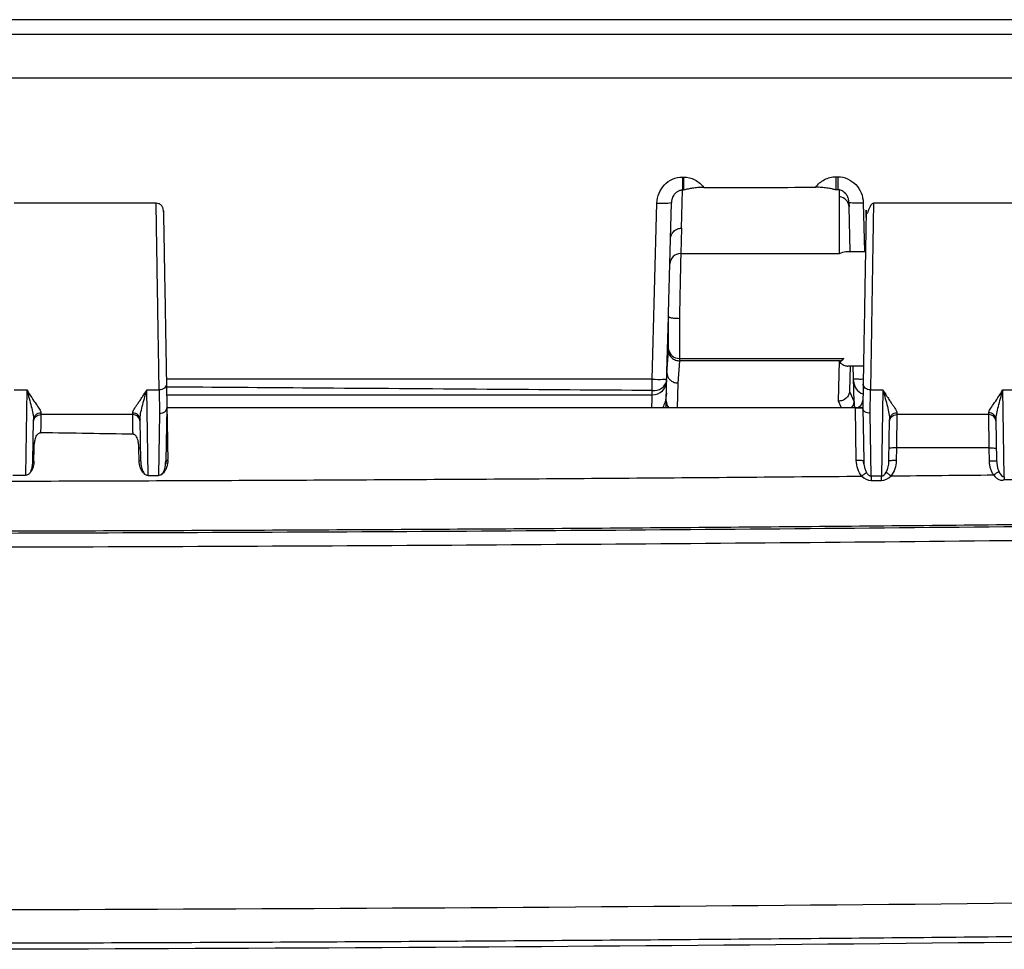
# Model space of a CAD drawing. Header units: inches. Extents: x 1.2 to 53.8, y 1.2 to 41.3.
# Tile 19 of 45: x 14.9 to 17.6, y 28.4 to 31. Entities that reach past the tile are written whole.
import ezdxf

# ---------------------------------------------------------------- set-up
doc = ezdxf.new("R2010")
doc.units = ezdxf.units.IN
doc.header["$LTSCALE"] = 5
doc.header["$MEASUREMENT"] = 0

msp = doc.modelspace()

# ---------------------------------------------------------------- linework, layer by layer
for p, q in [((18.548, 30.9778), (9.3113, 30.9778)), ((16.7184, 30.548), (16.7216, 30.548)), ((17.1373, 30.5486), (17.1429, 30.5486)), ((16.7158, 30.4082), (16.7186, 30.512)), ((16.7218, 30.512), (16.7186, 30.512)), ((17.1431, 30.5126), (17.1375, 30.5126)), ((17.1476, 30.5126), (17.1476, 30.5139)), ((17.1476, 30.3387), (17.1476, 30.5126)), ((15.2814, 30.4766), (14.8933, 30.4766)), ((16.6363, 29.9955), (16.6489, 30.4769)), ((16.6858, 30.378), (16.6884, 30.4779)), ((17.1732, 30.4788), (17.1735, 30.4666)), ((17.1735, 30.4665), (17.1735, 30.4666)), ((17.1767, 30.3441), (17.1735, 30.4665)), ((17.2123, 30.4778), (17.2158, 30.3441)), ((17.6284, 30.4766), (17.2403, 30.4766)), ((16.7158, 30.4082), (16.714, 30.3387)), ((16.684, 30.3106), (16.6858, 30.378)), ((16.714, 30.3387), (17.1476, 30.3387)), ((17.1644, 30.3441), (17.2183, 30.3441)), ((16.6763, 30.0154), (16.6803, 30.1664)), ((16.6763, 30.0122), (16.6803, 30.0725)), ((16.6803, 30.0725), (16.6805, 30.0777)), ((16.7103, 30.0461), (16.7062, 29.985)), ((16.7104, 30.0525), (16.7102, 30.0461)), ((16.7102, 30.0461), (16.7103, 30.0461)), ((16.7104, 30.0525), (17.1589, 30.0525)), ((17.1449, 29.9356), (17.1478, 30.0461)), ((17.2128, 30.0316), (17.1697, 30.0316)), ((17.1767, 30.0316), (17.1749, 29.9639)), ((17.1875, 29.9337), (17.1849, 30.0316)), ((16.6742, 29.936), (16.6763, 30.0154)), ((15.3096, 29.9823), (15.3108, 29.9178)), ((16.7062, 29.985), (16.7045, 29.9178)), ((17.212, 29.9823), (17.2109, 29.9178)), ((14.8933, 29.9666), (14.9284, 29.9666)), ((14.9284, 29.9666), (14.9244, 29.7333)), ((15.2557, 29.9666), (15.2896, 29.9666)), ((15.2597, 29.7327), (15.2557, 29.9666)), ((15.2896, 29.9666), (15.2908, 29.9025)), ((17.1748, 29.962), (17.1874, 29.9337)), ((17.2309, 29.9025), (17.232, 29.9666)), ((17.232, 29.9666), (17.266, 29.9666)), ((17.266, 29.9666), (17.2619, 29.7309)), ((17.5933, 29.9666), (17.6284, 29.9666)), ((17.5974, 29.7288), (17.5933, 29.9666)), ((17.1529, 29.9178), (17.1449, 29.9356)), ((17.1874, 29.9337), (17.1875, 29.9337)), ((17.2074, 29.9261), (17.2059, 29.9247)), ((14.9667, 29.9041), (14.9666, 29.8991)), ((15.2174, 29.8991), (15.2174, 29.9041)), ((15.2908, 29.9025), (15.2878, 29.7327)), ((15.3108, 29.9176), (15.3082, 29.7724)), ((17.1908, 29.9175), (17.2109, 29.9178)), ((17.1933, 29.7738), (17.1908, 29.9175)), ((17.2109, 29.9176), (17.2134, 29.7724)), ((17.2339, 29.7311), (17.2309, 29.9025)), ((14.9447, 29.7706), (14.9467, 29.8848)), ((15.2393, 29.7719), (15.2374, 29.8848)), ((17.2823, 29.7719), (17.2843, 29.8848)), ((17.5769, 29.7706), (17.5749, 29.8848)), ((14.9477, 29.7715), (14.9483, 29.8073)), ((15.235, 29.7729), (15.2344, 29.8074)), ((17.3028, 29.8078), (17.3022, 29.7733)), ((17.5568, 29.772), (17.5562, 29.8078)), ((15.3072, 29.7641), (15.3082, 29.7724)), ((15.3132, 29.7735), (15.3132, 29.7764)), ((17.2337, 29.7191), (17.2344, 29.7191)), ((17.2619, 29.7309), (17.2339, 29.7311)), ((17.2344, 29.7191), (17.2617, 29.719))]:
    msp.add_line(p, q)
at = {"flags": 128}
for points in [[(17.1478, 30.0461), (16.9028, 30.0461), (16.7103, 30.0461)], [(14.8904, 29.7333), (14.9094, 29.7333), (14.9244, 29.7333)], [(15.2597, 29.7327), (15.2755, 29.7327), (15.2878, 29.7327)], [(17.5973, 29.7216), (17.6148, 29.7215), (17.6322, 29.7214)]]:
    msp.add_lwpolyline(points, dxfattribs=at)
for centre, radius, start, end in [((19.9019, 30.5467), 3.1835, 179.9761, 180.6234), ((19.9014, 30.5467), 3.1799, 179.9761, 180.6242), ((19.9051, 30.5473), 2.7678, 179.9725, 180.7171), ((19.9059, 30.5473), 2.763, 179.9724, 180.7183), ((16.6637, 30.6667), 0.1903, 265.5275, 277.4565), ((17.1977, 30.6659), 0.1887, 262.5378, 274.4473), ((16.7135, 30.3093), 0.0295, 88.939, 177.5224), ((16.709, 30.0812), 0.0287, 186.9305, 272.9651), ((16.6412, 29.9997), 0.0352, 261.81, 348.5392), ((16.6363, 29.9922), 0.0394, 270, 358.5), ((17.2253, 29.9922), 0.0394, 181.5, 249.4781), ((16.7013, 29.9355), 0.0271, 178.8212, 221.2919), ((17.1585, 29.9367), 0.0291, 318.842, 354.2622), ((17.1912, 29.9378), 0.02, 270, 359), ((17.1968, 29.8587), 0.0591, 76.2202, 95.8444)]:
    msp.add_arc(centre, radius, start, end)
for points in [[(8.2632, 30.9378), (12.0408, 30.9378), (15.8184, 30.9378), (19.596, 30.9378)], [(16.7765, 30.5195), (16.8785, 30.5196), (16.9804, 30.5198), (17.0824, 30.5199)], [(17.1476, 30.5139), (17.1461, 30.5135), (17.1446, 30.5131), (17.1431, 30.5126)], [(17.1476, 30.3387), (17.1534, 30.3423), (17.1593, 30.3441), (17.1644, 30.3441)], [(16.6803, 30.1668), (16.6803, 30.1669), (16.6803, 30.1667), (16.6803, 30.1664)], [(17.1478, 30.0461), (17.1515, 30.0461), (17.1553, 30.0483), (17.1589, 30.0525)], [(16.6763, 30.0154), (16.6763, 30.0139), (16.6762, 30.0128), (16.6763, 30.0122)], [(16.6363, 29.9528), (16.6363, 29.9528), (16.6362, 29.9572), (16.6362, 29.9648)], [(17.1749, 29.9639), (17.1749, 29.9632), (17.1749, 29.9626), (17.1748, 29.962)], [(16.6738, 29.9197), (16.674, 29.9268), (16.6741, 29.9325), (16.6742, 29.936)], [(15.2174, 29.8991), (15.1338, 29.8991), (15.0502, 29.8991), (14.9666, 29.8991)], [(15.3108, 29.9176), (15.3108, 29.9178), (15.3108, 29.9178), (15.3108, 29.9178)], [(17.2109, 29.9178), (16.5775, 29.9178), (15.9441, 29.9178), (15.3108, 29.9178)], [(17.2109, 29.9178), (17.2109, 29.9178), (17.2109, 29.9178), (17.2109, 29.9176)], [(17.555, 29.8991), (17.4714, 29.8991), (17.3878, 29.8991), (17.3042, 29.8991)], [(14.9483, 29.8073), (14.9464, 29.807), (14.9453, 29.8067), (14.9453, 29.8064)], [(15.2387, 29.8064), (15.2387, 29.8068), (15.2372, 29.8072), (15.2344, 29.8074)], [(17.5562, 29.8078), (17.4717, 29.8078), (17.3873, 29.8078), (17.3028, 29.8078)], [(14.9477, 29.7715), (14.9457, 29.7712), (14.9447, 29.7709), (14.9447, 29.7706)], [(15.2393, 29.7719), (15.2393, 29.7723), (15.2378, 29.7726), (15.235, 29.7729)], [(15.3132, 29.7735), (15.31, 29.7732), (15.3082, 29.7728), (15.3082, 29.7724)], [(17.3022, 29.7733), (17.3019, 29.758), (17.2973, 29.7427), (17.2881, 29.7315)], [(14.9377, 29.7405), (14.9382, 29.7413), (14.9386, 29.7422), (14.939, 29.7431)], [(14.9377, 29.7405), (14.9383, 29.7413), (14.9389, 29.742), (14.9394, 29.7429)], [(14.939, 29.7431), (14.9391, 29.743), (14.9393, 29.7429), (14.9394, 29.7429)], [(15.2455, 29.7407), (15.2459, 29.741), (15.2462, 29.7412), (15.2465, 29.7415)], [(15.2465, 29.7415), (15.2478, 29.7393), (15.2491, 29.7374), (15.2504, 29.736)], [(15.2597, 29.7327), (15.2564, 29.7328), (15.2531, 29.734), (15.2504, 29.736)], [(15.296, 29.7352), (15.2975, 29.7366), (15.299, 29.7386), (15.3005, 29.741)], [(15.3005, 29.741), (15.3009, 29.7408), (15.3013, 29.7405), (15.3018, 29.7401)], [(17.2619, 29.7309), (17.2666, 29.7309), (17.2713, 29.7349), (17.2751, 29.7415)], [(17.5826, 29.7431), (17.5866, 29.7345), (17.5919, 29.7289), (17.5974, 29.7288)], [(15.296, 29.7352), (15.2936, 29.7336), (15.2907, 29.7327), (15.2878, 29.7327)], [(17.2084, 29.7308), (17.2156, 29.7235), (17.2246, 29.7191), (17.2337, 29.7191)], [(17.2339, 29.7311), (17.234, 29.7281), (17.2342, 29.7237), (17.2344, 29.7191)], [(17.2617, 29.719), (17.2713, 29.7189), (17.2807, 29.7236), (17.2881, 29.7315)], [(17.2617, 29.719), (17.2618, 29.7236), (17.2618, 29.7279), (17.2619, 29.7309)], [(17.5974, 29.7288), (17.5974, 29.7268), (17.5973, 29.7241), (17.5973, 29.7216)]]:
    msp.add_open_spline(points, degree=3)
for points, knots in [([(8.262, 30.8194), (10.1512, 30.8194), (12.0404, 30.8194), (14.8742, 30.8194), (16.2911, 30.8194), (17.9442, 30.8194), (18.7707, 30.8194), (19.184, 30.8194), (19.3906, 30.8194), (19.4939, 30.8194), (19.5382, 30.8194), (19.5677, 30.8194), (19.5825, 30.8194), (19.5972, 30.8194)], [0, 0, 0, 0, 0.5, 0.5, 0.75, 0.875, 0.9375, 0.96875, 0.984375, 0.992188, 0.996094, 0.996094, 1, 1, 1, 1]), ([(16.6489, 30.4769), (16.6491, 30.4861), (16.6511, 30.4952), (16.6582, 30.5121), (16.6632, 30.5198), (16.6758, 30.5331), (16.6833, 30.5386), (16.7001, 30.546), (16.7092, 30.548), (16.7184, 30.548)], [0, 0, 0, 0, 0.25, 0.25, 0.5, 0.5, 0.75, 0.75, 1, 1, 1, 1]), ([(16.7216, 30.548), (16.7324, 30.548), (16.7431, 30.5453), (16.7572, 30.5378), (16.7617, 30.5347), (16.7697, 30.5277), (16.7733, 30.5238), (16.7765, 30.5195)], [0, 0, 0, 0, 0.5, 0.5, 0.75, 0.75, 1, 1, 1, 1]), ([(17.0824, 30.5199), (17.0887, 30.5285), (17.0969, 30.5358), (17.1111, 30.5433), (17.1161, 30.5453), (17.1265, 30.5479), (17.1319, 30.5486), (17.1373, 30.5486)], [0, 0, 0, 0, 0.5, 0.5, 0.75, 0.75, 1, 1, 1, 1]), ([(17.1429, 30.5486), (17.1521, 30.5486), (17.1613, 30.5466), (17.1779, 30.5392), (17.1855, 30.5338), (17.2043, 30.514), (17.2118, 30.4961), (17.2123, 30.4778)], [0, 0, 0, 0, 0.25, 0.25, 0.5, 0.5, 1, 1, 1, 1]), ([(16.7765, 30.5195), (16.7752, 30.5195), (16.7725, 30.5195), (16.7686, 30.5194), (16.7647, 30.5192), (16.7595, 30.5189), (16.7532, 30.5183), (16.7439, 30.5171), (16.7329, 30.5151), (16.7256, 30.5131), (16.7218, 30.512)], [0, 0, 0, 0, 0.061875, 0.123906, 0.186367, 0.249523, 0.37346, 0.499717, 0.73404, 1, 1, 1, 1]), ([(17.1375, 30.5126), (17.1362, 30.513), (17.1338, 30.5137), (17.13, 30.5146), (17.1234, 30.5162), (17.1154, 30.5176), (17.1058, 30.5188), (17.0982, 30.5195), (17.0903, 30.5199), (17.085, 30.5199), (17.0824, 30.5199)], [0, 0, 0, 0, 0.087875, 0.171289, 0.250422, 0.500462, 0.62637, 0.750635, 0.876019, 1, 1, 1, 1]), ([(16.7186, 30.512), (16.7175, 30.512), (16.7154, 30.5119), (16.7122, 30.5113), (16.7091, 30.5103), (16.706, 30.5088), (16.703, 30.507), (16.7001, 30.5047), (16.6972, 30.5018), (16.6943, 30.4979), (16.6914, 30.4926), (16.6891, 30.4858), (16.6886, 30.4807), (16.6884, 30.4779)], [0, 0, 0, 0, 0.059501, 0.120792, 0.184244, 0.250191, 0.318931, 0.390727, 0.465809, 0.564155, 0.685866, 0.831118, 1, 1, 1, 1]), ([(17.1732, 30.4788), (17.1731, 30.48), (17.173, 30.4824), (17.1724, 30.4859), (17.1716, 30.4891), (17.1706, 30.492), (17.1695, 30.4947), (17.1682, 30.497), (17.1669, 30.4991), (17.1649, 30.502), (17.1618, 30.5053), (17.1574, 30.5086), (17.1526, 30.5111), (17.1492, 30.5119), (17.1476, 30.5122)], [0, 0, 0, 0, 0.0835538, 0.1623513, 0.236401, 0.3057134, 0.3703014, 0.430181, 0.4853722, 0.5359009, 0.6621498, 0.7808595, 0.8930673, 1, 1, 1, 1]), ([(17.1735, 30.4666), (17.1733, 30.4734), (17.1706, 30.4801), (17.1612, 30.4902), (17.1546, 30.4936), (17.1476, 30.4945)], [0, 0, 0, 0, 0.5, 0.5, 1, 1, 1, 1]), ([(15.3014, 30.4565), (15.301, 30.4592), (15.3003, 30.4645), (15.2957, 30.4711), (15.2891, 30.4757), (15.2839, 30.4763), (15.2814, 30.4766)], [0, 0, 0, 0, 0.248455, 0.49814, 0.748796, 1, 1, 1, 1]), ([(15.2896, 29.9666), (15.2894, 29.9824), (15.2888, 30.0158), (15.2881, 30.0642), (15.2874, 30.1031), (15.2867, 30.1495), (15.2855, 30.2202), (15.2842, 30.3008), (15.2832, 30.3636), (15.2824, 30.4136), (15.2818, 30.4508), (15.2814, 30.4735), (15.2814, 30.4746), (15.2814, 30.4751)], [0, 0, 0, 0, 0.096308, 0.20446, 0.229759, 0.272341, 0.408798, 0.525195, 0.624146, 0.7166, 0.817704, 0.91922, 1, 1, 1, 1]), ([(17.2403, 30.4766), (17.2377, 30.4753), (17.2332, 30.4731), (17.2284, 30.4617), (17.225, 30.4534), (17.2242, 30.4514), (17.2236, 30.4501), (17.2233, 30.4497), (17.2231, 30.4493), (17.2229, 30.449), (17.2227, 30.4487), (17.2224, 30.4485), (17.2221, 30.4483), (17.2221, 30.4484), (17.222, 30.4485)], [0, 0, 0, 0, 0.504634, 0.86466, 0.916528, 0.949838, 0.955366, 0.959936, 0.963811, 0.967445, 0.97141, 0.976187, 0.989262, 1, 1, 1, 1]), ([(17.2403, 30.4756), (17.2403, 30.4752), (17.2403, 30.4743), (17.2399, 30.455), (17.2395, 30.4294), (17.2391, 30.4062), (17.2389, 30.3922), (17.2384, 30.3674), (17.2376, 30.3205), (17.2366, 30.2528), (17.2355, 30.1847), (17.2345, 30.1208), (17.2335, 30.0575), (17.2326, 30.0033), (17.2322, 29.9777), (17.232, 29.9666)], [0, 0, 0, 0, 0.078747, 0.171702, 0.264258, 0.296903, 0.328872, 0.350268, 0.440576, 0.569969, 0.649605, 0.72816, 0.840684, 0.93132, 1, 1, 1, 1]), ([(15.3014, 30.4528), (15.3014, 30.4543), (15.3013, 30.4589), (15.3017, 30.4343), (15.3026, 30.3834), (15.3039, 30.3096), (15.3054, 30.2226), (15.307, 30.1322), (15.3085, 30.0464), (15.3093, 30.0037), (15.3096, 29.9823)], [0, 0, 0, 0, 0.066868, 0.2, 0.333215, 0.466554, 0.599998, 0.73352, 0.866731, 1, 1, 1, 1]), ([(17.2199, 30.4374), (17.22, 30.4422), (17.2203, 30.4593), (17.2203, 30.4591), (17.2199, 30.4356), (17.219, 30.3831), (17.2177, 30.3096), (17.2162, 30.2226), (17.2146, 30.1323), (17.2131, 30.0465), (17.2124, 30.0037), (17.212, 29.9823)], [0, 0, 0, 0, 0.045841, 0.16511, 0.284379, 0.403648, 0.522919, 0.642188, 0.761459, 0.88073, 1, 1, 1, 1]), ([(16.6858, 30.378), (16.6859, 30.3791), (16.686, 30.3813), (16.6866, 30.3844), (16.6874, 30.3873), (16.6884, 30.39), (16.6896, 30.3924), (16.6909, 30.3945), (16.6922, 30.3963), (16.6935, 30.398), (16.6958, 30.4004), (16.6994, 30.4034), (16.7046, 30.4062), (16.7102, 30.4079), (16.714, 30.4081), (16.7158, 30.4082)], [0, 0, 0, 0, 0.071583, 0.139316, 0.203199, 0.263234, 0.319423, 0.371768, 0.420273, 0.464941, 0.505778, 0.634505, 0.759612, 0.881352, 1, 1, 1, 1]), ([(16.714, 30.3387), (16.714, 30.3381), (16.714, 30.3368), (16.7139, 30.3342), (16.7138, 30.3312), (16.7137, 30.3276), (16.7136, 30.3234), (16.7135, 30.3184), (16.7134, 30.3127), (16.7132, 30.3062), (16.7131, 30.2988), (16.7129, 30.2906), (16.7127, 30.2814), (16.7125, 30.2713), (16.7123, 30.2604), (16.712, 30.2485), (16.7118, 30.2357), (16.7115, 30.2222), (16.7112, 30.2079), (16.7109, 30.193), (16.7106, 30.1775), (16.7104, 30.1672), (16.7103, 30.1619)], [0, 0, 0, 0, 0.031141, 0.064267, 0.099378, 0.136475, 0.175558, 0.216626, 0.259679, 0.304717, 0.351741, 0.40075, 0.451744, 0.504723, 0.559687, 0.616635, 0.675568, 0.736486, 0.799388, 0.864275, 0.931145, 1, 1, 1, 1]), ([(16.6803, 30.1664), (16.6807, 30.1819), (16.6811, 30.1978), (16.6817, 30.2208), (16.6819, 30.2283), (16.6823, 30.2428), (16.6824, 30.2498), (16.6828, 30.263), (16.6829, 30.2691), (16.6832, 30.2806), (16.6834, 30.2858), (16.6837, 30.2996), (16.6839, 30.3065), (16.684, 30.3106)], [0, 0, 0, 0, 0.25, 0.25, 0.375, 0.375, 0.5, 0.5, 0.625, 0.625, 0.75, 0.75, 1, 1, 1, 1]), ([(16.6803, 30.1668), (16.6803, 30.1667), (16.6804, 30.1665), (16.6807, 30.1661), (16.6814, 30.1656), (16.6826, 30.1651), (16.6845, 30.1644), (16.6875, 30.1637), (16.6917, 30.163), (16.6971, 30.1624), (16.7034, 30.162), (16.708, 30.162), (16.7103, 30.1619)], [0, 0, 0, 0, 0.036498, 0.086572, 0.151091, 0.230902, 0.326588, 0.438114, 0.564402, 0.702979, 0.849877, 1, 1, 1, 1]), ([(16.6805, 30.0777), (16.6806, 30.0823), (16.6807, 30.0879), (16.6809, 30.1006), (16.6809, 30.1076), (16.6809, 30.1229), (16.6808, 30.1312), (16.6806, 30.1484), (16.6805, 30.1576), (16.6803, 30.1668)], [0, 0, 0, 0, 0.25, 0.25, 0.5, 0.5, 0.75, 0.75, 1, 1, 1, 1]), ([(16.7103, 30.1619), (16.7103, 30.1593), (16.7104, 30.1539), (16.7105, 30.146), (16.7106, 30.1383), (16.7107, 30.1306), (16.7108, 30.1232), (16.7108, 30.1159), (16.7108, 30.1088), (16.7109, 30.1019), (16.7109, 30.0952), (16.7109, 30.0888), (16.7109, 30.0827), (16.7108, 30.0769), (16.7108, 30.0713), (16.7107, 30.0661), (16.7106, 30.0612), (16.7105, 30.0566), (16.7105, 30.0539), (16.7104, 30.0525)], [0, 0, 0, 0, 0.059109, 0.118181, 0.177217, 0.236216, 0.29518, 0.354108, 0.413, 0.471856, 0.530678, 0.589464, 0.648215, 0.706932, 0.765614, 0.824261, 0.882875, 0.941454, 1, 1, 1, 1]), ([(16.6803, 30.0725), (16.6804, 30.0694), (16.6812, 30.066), (16.6842, 30.0595), (16.6865, 30.0564), (16.6923, 30.0513), (16.6958, 30.0493), (16.703, 30.0467), (16.7068, 30.0461), (16.7102, 30.0461)], [0, 0, 0, 0, 0.25, 0.25, 0.5, 0.5, 0.75, 0.75, 1, 1, 1, 1]), ([(17.1589, 30.0525), (17.1581, 30.0517), (17.1561, 30.0493), (17.1533, 30.0465), (17.1507, 30.0441), (17.1494, 30.0428), (17.1485, 30.0419), (17.1489, 30.0411), (17.1497, 30.0402), (17.1517, 30.0387), (17.154, 30.0371), (17.1577, 30.0349), (17.1617, 30.0331), (17.1662, 30.0318), (17.1686, 30.0316), (17.1697, 30.0316)], [0, 0, 0, 0, 0.064548, 0.175979, 0.24026, 0.283611, 0.30617, 0.32655, 0.358277, 0.401883, 0.505979, 0.561376, 0.732648, 0.878818, 1, 1, 1, 1]), ([(16.6763, 30.0122), (16.6764, 30.0112), (16.6765, 30.0089), (16.6773, 30.0055), (16.6787, 30.002), (16.6806, 29.9985), (16.6832, 29.9951), (16.6866, 29.9919), (16.6906, 29.9891), (16.6953, 29.9869), (16.7006, 29.9854), (16.7043, 29.9852), (16.7062, 29.985)], [0, 0, 0, 0, 0.075171, 0.155865, 0.242078, 0.33381, 0.431059, 0.533824, 0.642102, 0.755893, 0.875193, 1, 1, 1, 1]), ([(15.3096, 29.9823), (15.3097, 29.9783), (15.3076, 29.9742), (15.3002, 29.9684), (15.2949, 29.9667), (15.2896, 29.9666)], [0, 0, 0, 0, 0.5, 0.5, 1, 1, 1, 1]), ([(16.6363, 29.9955), (16.3453, 29.9955), (15.903, 29.9955), (15.4607, 29.9955), (15.3094, 29.9955)], [0, 0, 0, 0, 0.657923, 1, 1, 1, 1]), ([(16.6362, 29.9648), (16.6362, 29.9688), (16.6362, 29.9735), (16.6362, 29.984), (16.6362, 29.9897), (16.6363, 29.9955)], [0, 0, 0, 0, 0.5, 0.5, 1, 1, 1, 1]), ([(16.6363, 29.9955), (16.6466, 29.9952), (16.6569, 29.9951), (16.6715, 29.9955), (16.6758, 29.996), (16.6758, 29.9965)], [0, 0, 0, 0, 0.5, 0.5, 1, 1, 1, 1]), ([(17.2122, 29.9953), (17.2115, 29.9953), (17.2057, 29.9952), (17.1967, 29.9953), (17.1876, 29.9957), (17.1864, 29.9962), (17.1858, 29.9965)], [0, 0, 0, 0, 0.047428, 0.364952, 0.682476, 1, 1, 1, 1]), ([(17.232, 29.9666), (17.2267, 29.9667), (17.2215, 29.9684), (17.214, 29.9742), (17.2119, 29.9783), (17.212, 29.9823)], [0, 0, 0, 0, 0.5, 0.5, 1, 1, 1, 1]), ([(14.9284, 29.9666), (14.9373, 29.9513), (14.9462, 29.9382), (14.9571, 29.9224), (14.9603, 29.9177), (14.9651, 29.9098), (14.9667, 29.9065), (14.9667, 29.9041)], [0, 0, 0, 0, 0.5, 0.5, 0.75, 0.75, 1, 1, 1, 1]), ([(14.9284, 29.9666), (14.9327, 29.9503), (14.937, 29.9351), (14.9422, 29.9145), (14.9438, 29.908), (14.946, 29.8957), (14.9468, 29.89), (14.9467, 29.8848)], [0, 0, 0, 0, 0.5, 0.5, 0.75, 0.75, 1, 1, 1, 1]), ([(15.2174, 29.9041), (15.2174, 29.9046), (15.2174, 29.9055), (15.2179, 29.9071), (15.2187, 29.909), (15.2198, 29.9112), (15.2218, 29.9147), (15.2252, 29.9199), (15.2302, 29.9272), (15.2361, 29.9357), (15.242, 29.9445), (15.2486, 29.9548), (15.2531, 29.9623), (15.2557, 29.9666)], [0, 0, 0, 0, 0.046214, 0.094469, 0.144847, 0.197423, 0.252259, 0.370822, 0.502181, 0.618586, 0.751247, 0.854396, 1, 1, 1, 1]), ([(15.2374, 29.8848), (15.2373, 29.89), (15.238, 29.8957), (15.2402, 29.908), (15.2418, 29.9145), (15.247, 29.9351), (15.2514, 29.9503), (15.2557, 29.9666)], [0, 0, 0, 0, 0.25, 0.25, 0.5, 0.5, 1, 1, 1, 1]), ([(16.6362, 29.9648), (16.4861, 29.9658), (16.1758, 29.9679), (15.7336, 29.9711), (15.4417, 29.9733), (15.3098, 29.9743)], [0, 0, 0, 0, 0.339634, 0.701745, 1, 1, 1, 1]), ([(15.3102, 29.9528), (15.4962, 29.9528), (15.9382, 29.9528), (16.3803, 29.9528), (16.6363, 29.9528)], [0, 0, 0, 0, 0.420762, 1, 1, 1, 1]), ([(16.6349, 29.9178), (16.635, 29.9209), (16.6355, 29.934), (16.6361, 29.9483), (16.6362, 29.9513), (16.6363, 29.9528)], [0, 0, 0, 0, 0.130306, 0.564925, 1, 1, 1, 1]), ([(16.6748, 29.9573), (16.674, 29.9491), (16.6727, 29.9354), (16.6671, 29.9229), (16.6648, 29.9178)], [0, 0, 0, 0, 0.597719, 1, 1, 1, 1]), ([(17.1748, 29.962), (17.1745, 29.9589), (17.1737, 29.9555), (17.1704, 29.9491), (17.1681, 29.9461), (17.1624, 29.941), (17.159, 29.939), (17.1519, 29.9364), (17.1483, 29.9357), (17.1449, 29.9356)], [0, 0, 0, 0, 0.25, 0.25, 0.5, 0.5, 0.75, 0.75, 1, 1, 1, 1]), ([(17.266, 29.9666), (17.2674, 29.9643), (17.27, 29.9598), (17.2735, 29.954), (17.2765, 29.9493), (17.2806, 29.9431), (17.2855, 29.9357), (17.2914, 29.9272), (17.2964, 29.9199), (17.3002, 29.914), (17.3026, 29.9097), (17.304, 29.9065), (17.3042, 29.9049), (17.3043, 29.9041)], [0, 0, 0, 0, 0.0781096, 0.1456101, 0.2025018, 0.2487853, 0.3814247, 0.4978536, 0.6291915, 0.7477789, 0.837893, 0.921854, 1, 1, 1, 1]), ([(17.266, 29.9666), (17.2703, 29.9503), (17.2746, 29.9351), (17.2798, 29.9145), (17.2814, 29.908), (17.2836, 29.8957), (17.2844, 29.89), (17.2843, 29.8848)], [0, 0, 0, 0, 0.5, 0.5, 0.75, 0.75, 1, 1, 1, 1]), ([(17.555, 29.9041), (17.5549, 29.9065), (17.5565, 29.9098), (17.5613, 29.9177), (17.5645, 29.9224), (17.5754, 29.9382), (17.5844, 29.9513), (17.5933, 29.9666)], [0, 0, 0, 0, 0.25, 0.25, 0.5, 0.5, 1, 1, 1, 1]), ([(17.5749, 29.8848), (17.5749, 29.89), (17.5756, 29.8957), (17.5778, 29.908), (17.5794, 29.9145), (17.5846, 29.9351), (17.589, 29.9503), (17.5933, 29.9666)], [0, 0, 0, 0, 0.25, 0.25, 0.5, 0.5, 1, 1, 1, 1]), ([(17.1875, 29.9337), (17.1875, 29.9332), (17.1875, 29.9323), (17.1875, 29.9308), (17.1876, 29.929), (17.1876, 29.9269), (17.1877, 29.9253), (17.1877, 29.9244)], [0, 0, 0, 0, 0.12673, 0.274472, 0.444749, 0.688283, 1, 1, 1, 1]), ([(17.1877, 29.9244), (17.1877, 29.9238), (17.1878, 29.9226), (17.1881, 29.9211), (17.1885, 29.9197), (17.1893, 29.9187), (17.19, 29.9189), (17.1903, 29.919)], [0, 0, 0, 0, 0.168526, 0.335209, 0.5035, 0.76478, 1, 1, 1, 1]), ([(14.9466, 29.8794), (14.9467, 29.8846), (14.9489, 29.8897), (14.9563, 29.897), (14.9614, 29.8991), (14.9666, 29.8991)], [0, 0, 0, 0, 0.5, 0.5, 1, 1, 1, 1]), ([(14.9467, 29.8848), (14.9468, 29.8899), (14.949, 29.8949), (14.9563, 29.902), (14.9615, 29.9041), (14.9667, 29.9041)], [0, 0, 0, 0, 0.5, 0.5, 1, 1, 1, 1]), ([(14.9666, 29.8991), (14.9666, 29.899), (14.9666, 29.8989), (14.9666, 29.8982), (14.9666, 29.897), (14.9665, 29.8953), (14.9665, 29.893), (14.9665, 29.8901), (14.9664, 29.8865), (14.9664, 29.8822), (14.9663, 29.8772), (14.9663, 29.8713), (14.9662, 29.8647), (14.9661, 29.8574), (14.966, 29.852), (14.966, 29.8492)], [0, 0, 0, 0, 0.060234, 0.123249, 0.189047, 0.257627, 0.328987, 0.403129, 0.480052, 0.559759, 0.642245, 0.727512, 0.815559, 0.90639, 1, 1, 1, 1]), ([(15.2174, 29.9041), (15.2225, 29.9041), (15.2277, 29.902), (15.2351, 29.8949), (15.2373, 29.8899), (15.2374, 29.8848)], [0, 0, 0, 0, 0.5, 0.5, 1, 1, 1, 1]), ([(15.2374, 29.8795), (15.2374, 29.8846), (15.2352, 29.8897), (15.2278, 29.897), (15.2226, 29.8991), (15.2174, 29.8991)], [0, 0, 0, 0, 0.5, 0.5, 1, 1, 1, 1]), ([(15.2183, 29.8452), (15.2183, 29.8471), (15.2182, 29.8509), (15.2181, 29.8564), (15.2181, 29.8615), (15.218, 29.8663), (15.2179, 29.8708), (15.2179, 29.875), (15.2178, 29.8789), (15.2178, 29.8824), (15.2177, 29.8856), (15.2177, 29.8884), (15.2176, 29.8909), (15.2176, 29.8931), (15.2175, 29.8949), (15.2175, 29.8964), (15.2175, 29.8976), (15.2175, 29.8984), (15.2175, 29.8989), (15.2174, 29.899), (15.2174, 29.8991)], [0, 0, 0, 0, 0.060604, 0.120616, 0.180034, 0.238857, 0.297085, 0.354719, 0.411759, 0.468206, 0.524059, 0.579317, 0.633981, 0.688051, 0.741527, 0.794409, 0.846698, 0.898393, 0.949493, 1, 1, 1, 1]), ([(15.2908, 29.9025), (15.2931, 29.9025), (15.2956, 29.9028), (15.3005, 29.9043), (15.3029, 29.9054), (15.3068, 29.9084), (15.3083, 29.9102), (15.3103, 29.9139), (15.3107, 29.9158), (15.3108, 29.9176)], [0, 0, 0, 0, 0.25, 0.25, 0.5, 0.5, 0.75, 0.75, 1, 1, 1, 1]), ([(15.3108, 29.9178), (15.3108, 29.9178), (15.3108, 29.9149), (15.311, 29.9027), (15.3112, 29.8935), (15.3116, 29.8691), (15.3119, 29.854), (15.3125, 29.8187), (15.3128, 29.7985), (15.3132, 29.7764)], [0, 0, 0, 0, 0.25, 0.25, 0.5, 0.5, 0.75, 0.75, 1, 1, 1, 1]), ([(17.2309, 29.9025), (17.2285, 29.9025), (17.226, 29.9028), (17.2211, 29.9043), (17.2188, 29.9054), (17.2149, 29.9084), (17.2133, 29.9102), (17.2114, 29.9139), (17.2109, 29.9158), (17.2109, 29.9176)], [0, 0, 0, 0, 0.25, 0.25, 0.5, 0.5, 0.75, 0.75, 1, 1, 1, 1]), ([(17.2842, 29.8795), (17.2843, 29.8846), (17.2865, 29.8897), (17.2939, 29.897), (17.299, 29.8991), (17.3042, 29.8991)], [0, 0, 0, 0, 0.5, 0.5, 1, 1, 1, 1]), ([(17.2843, 29.8848), (17.2844, 29.8899), (17.2866, 29.8949), (17.2939, 29.902), (17.2991, 29.9041), (17.3043, 29.9041)], [0, 0, 0, 0, 0.5, 0.5, 1, 1, 1, 1]), ([(17.3042, 29.8991), (17.3042, 29.899), (17.3042, 29.8989), (17.3042, 29.8982), (17.3041, 29.8972), (17.3041, 29.8959), (17.3041, 29.8941), (17.304, 29.892), (17.304, 29.8896), (17.304, 29.8868), (17.3039, 29.8837), (17.3039, 29.8802), (17.3038, 29.8765), (17.3037, 29.8717), (17.3036, 29.8657), (17.3035, 29.8582), (17.3034, 29.8497), (17.3033, 29.8404), (17.3031, 29.8302), (17.303, 29.8193), (17.3029, 29.8117), (17.3028, 29.8078)], [0, 0, 0, 0, 0.041275, 0.082623, 0.124044, 0.165538, 0.207103, 0.248742, 0.290453, 0.332236, 0.374093, 0.416023, 0.458024, 0.500099, 0.563416, 0.629434, 0.69815, 0.769565, 0.843678, 0.920491, 1, 1, 1, 1]), ([(17.3043, 29.9041), (17.3043, 29.9035), (17.3042, 29.9023), (17.3042, 29.901), (17.3042, 29.9), (17.3042, 29.8993), (17.3042, 29.8992), (17.3042, 29.8991)], [0, 0, 0, 0, 0.200465, 0.400697, 0.600697, 0.800465, 1, 1, 1, 1]), ([(17.555, 29.8991), (17.555, 29.8992), (17.555, 29.8993), (17.555, 29.9), (17.555, 29.901), (17.555, 29.9023), (17.555, 29.9035), (17.555, 29.9041)], [0, 0, 0, 0, 0.199534, 0.399301, 0.599301, 0.799534, 1, 1, 1, 1]), ([(17.5749, 29.8848), (17.5749, 29.8899), (17.5727, 29.8949), (17.5653, 29.902), (17.5601, 29.9041), (17.555, 29.9041)], [0, 0, 0, 0, 0.5, 0.5, 1, 1, 1, 1]), ([(17.575, 29.8794), (17.575, 29.8846), (17.5728, 29.8897), (17.5654, 29.897), (17.5602, 29.8991), (17.555, 29.8991)], [0, 0, 0, 0, 0.5, 0.5, 1, 1, 1, 1]), ([(17.5562, 29.8078), (17.5562, 29.8099), (17.5561, 29.8141), (17.556, 29.8201), (17.556, 29.8258), (17.5559, 29.8311), (17.5558, 29.836), (17.5558, 29.8406), (17.5557, 29.8448), (17.5557, 29.8486), (17.5556, 29.8521), (17.5556, 29.8553), (17.5555, 29.8582), (17.5555, 29.8607), (17.5555, 29.863), (17.5554, 29.865), (17.5554, 29.8668), (17.5554, 29.8683), (17.5554, 29.8695), (17.5554, 29.8705), (17.5554, 29.8714), (17.5553, 29.872), (17.5553, 29.8753), (17.5552, 29.881), (17.5552, 29.8877), (17.5551, 29.8929), (17.5551, 29.8964), (17.555, 29.8986), (17.555, 29.8989), (17.555, 29.8991)], [0, 0, 0, 0, 0.043552, 0.08513, 0.124736, 0.162368, 0.198026, 0.23171, 0.263421, 0.293158, 0.320921, 0.346711, 0.370527, 0.392369, 0.412238, 0.430131, 0.446051, 0.459997, 0.471968, 0.481966, 0.489989, 0.496039, 0.500114, 0.590546, 0.678133, 0.762871, 0.844761, 0.923805, 1, 1, 1, 1]), ([(14.9483, 29.8073), (14.9484, 29.8092), (14.9485, 29.813), (14.9491, 29.8206), (14.9506, 29.8307), (14.9538, 29.84), (14.9579, 29.8454), (14.9604, 29.8475), (14.9631, 29.849), (14.965, 29.8491), (14.966, 29.8492)], [0, 0, 0, 0, 0.11683, 0.23255, 0.4676, 0.74629, 0.817656, 0.881918, 0.942782, 1, 1, 1, 1]), ([(15.2183, 29.8452), (15.1775, 29.8459), (15.0934, 29.8473), (15.0092, 29.8486), (14.966, 29.8492)], [0, 0, 0, 0, 0.485545, 1, 1, 1, 1]), ([(15.2344, 29.8074), (15.2343, 29.8094), (15.2342, 29.8133), (15.2336, 29.8189), (15.2327, 29.8251), (15.2311, 29.8316), (15.2285, 29.8374), (15.2258, 29.8414), (15.2232, 29.8437), (15.2207, 29.845), (15.2191, 29.8451), (15.2183, 29.8452)], [0, 0, 0, 0, 0.134429, 0.261777, 0.382463, 0.564145, 0.716679, 0.810987, 0.89248, 0.947932, 1, 1, 1, 1]), ([(17.3028, 29.8078), (17.2976, 29.8079), (17.2924, 29.8078), (17.2851, 29.8073), (17.2829, 29.8069), (17.2829, 29.8064)], [0, 0, 0, 0, 0.5, 0.5, 1, 1, 1, 1]), ([(17.5562, 29.8078), (17.5615, 29.8079), (17.5667, 29.8078), (17.5741, 29.8073), (17.5763, 29.8069), (17.5763, 29.8064)], [0, 0, 0, 0, 0.5, 0.5, 1, 1, 1, 1]), ([(14.939, 29.7431), (14.9395, 29.7443), (14.9407, 29.747), (14.9421, 29.7515), (14.9433, 29.7566), (14.9443, 29.763), (14.9446, 29.7678), (14.9447, 29.7706)], [0, 0, 0, 0, 0.143321, 0.307637, 0.493131, 0.700108, 1, 1, 1, 1]), ([(14.9477, 29.7715), (14.9476, 29.7702), (14.9475, 29.7676), (14.9471, 29.7637), (14.9464, 29.7599), (14.9452, 29.7549), (14.9432, 29.7491), (14.9407, 29.7449), (14.9394, 29.7429)], [0, 0, 0, 0, 0.131091, 0.260329, 0.388247, 0.515397, 0.765846, 1, 1, 1, 1]), ([(15.2455, 29.7407), (15.2448, 29.7416), (15.2435, 29.7432), (15.2418, 29.746), (15.2403, 29.7489), (15.2389, 29.752), (15.2372, 29.757), (15.2355, 29.764), (15.2351, 29.7699), (15.235, 29.7729)], [0, 0, 0, 0, 0.090516, 0.183501, 0.279567, 0.379269, 0.483103, 0.738111, 1, 1, 1, 1]), ([(15.2393, 29.7719), (15.2394, 29.7663), (15.2401, 29.7605), (15.2426, 29.7499), (15.2444, 29.7451), (15.2465, 29.7415)], [0, 0, 0, 0, 0.5, 0.5, 1, 1, 1, 1]), ([(15.3005, 29.741), (15.3028, 29.7458), (15.3064, 29.7532), (15.307, 29.7613), (15.3072, 29.7641)], [0, 0, 0, 0, 0.6443105, 1, 1, 1, 1]), ([(15.3132, 29.7735), (15.3131, 29.7718), (15.313, 29.7686), (15.3124, 29.7639), (15.3114, 29.7593), (15.3099, 29.7544), (15.3079, 29.7493), (15.3052, 29.7444), (15.3029, 29.7415), (15.3018, 29.7401)], [0, 0, 0, 0, 0.135433, 0.268253, 0.399255, 0.529268, 0.69584, 0.851859, 1, 1, 1, 1]), ([(15.3086, 29.7727), (15.3085, 29.7713), (15.3083, 29.7684), (15.3079, 29.7655), (15.3077, 29.7641)], [0, 0, 0, 0, 0.502013, 1, 1, 1, 1]), ([(17.2134, 29.7724), (17.2134, 29.7729), (17.2112, 29.7733), (17.2038, 29.7738), (17.1985, 29.7739), (17.1933, 29.7738)], [0, 0, 0, 0, 0.5, 0.5, 1, 1, 1, 1]), ([(17.2084, 29.7308), (17.2035, 29.7364), (17.1998, 29.7433), (17.1948, 29.758), (17.1934, 29.7659), (17.1933, 29.7738)], [0, 0, 0, 0, 0.5, 0.5, 1, 1, 1, 1]), ([(17.214, 29.7641), (17.2137, 29.7655), (17.2133, 29.7684), (17.2131, 29.7713), (17.213, 29.7727)], [0, 0, 0, 0, 0.497477, 1, 1, 1, 1]), ([(17.2134, 29.7724), (17.2135, 29.7666), (17.2142, 29.7606), (17.2169, 29.7496), (17.2189, 29.7447), (17.2211, 29.741)], [0, 0, 0, 0, 0.5, 0.5, 1, 1, 1, 1]), ([(17.2751, 29.7415), (17.2776, 29.7458), (17.2793, 29.7508), (17.2816, 29.7612), (17.2822, 29.7665), (17.2823, 29.7719)], [0, 0, 0, 0, 0.5, 0.5, 1, 1, 1, 1]), ([(17.3022, 29.7733), (17.297, 29.7734), (17.2918, 29.7733), (17.2845, 29.7728), (17.2823, 29.7723), (17.2823, 29.7719)], [0, 0, 0, 0, 0.5, 0.5, 1, 1, 1, 1]), ([(17.5769, 29.7706), (17.5769, 29.7711), (17.5748, 29.7715), (17.5673, 29.772), (17.5621, 29.7721), (17.5568, 29.772)], [0, 0, 0, 0, 0.5, 0.5, 1, 1, 1, 1]), ([(17.5679, 29.7342), (17.567, 29.7356), (17.5653, 29.7383), (17.5632, 29.7427), (17.5613, 29.7473), (17.5592, 29.7536), (17.5574, 29.7619), (17.557, 29.7686), (17.5568, 29.772)], [0, 0, 0, 0, 0.119271, 0.240834, 0.365451, 0.493829, 0.744778, 1, 1, 1, 1]), ([(17.5769, 29.7706), (17.577, 29.7686), (17.5772, 29.7651), (17.5777, 29.7603), (17.5786, 29.7551), (17.58, 29.7494), (17.5818, 29.745), (17.5826, 29.7431)], [0, 0, 0, 0, 0.210244, 0.379234, 0.506976, 0.777179, 1, 1, 1, 1]), ([(14.9377, 29.7405), (14.9361, 29.7385), (14.9341, 29.7367), (14.9296, 29.7341), (14.927, 29.7333), (14.9244, 29.7333)], [0, 0, 0, 0, 0.5, 0.5, 1, 1, 1, 1]), ([(15.2455, 29.7407), (15.2462, 29.7399), (15.2473, 29.7386), (15.2488, 29.7373), (15.2497, 29.7365), (15.2502, 29.7362), (15.2504, 29.736)], [0, 0, 0, 0, 0.499719, 0.74966, 0.874795, 1, 1, 1, 1]), ([(15.296, 29.7352), (15.2962, 29.7353), (15.2964, 29.7354), (15.297, 29.7358), (15.2979, 29.7364), (15.2991, 29.7374), (15.3005, 29.7387), (15.3014, 29.7397), (15.3018, 29.7401)], [0, 0, 0, 0, 0.062402, 0.124879, 0.249969, 0.500022, 0.752171, 1, 1, 1, 1]), ([(17.2084, 29.7308), (17.2109, 29.733), (17.2134, 29.7351), (17.2178, 29.7386), (17.2197, 29.7401), (17.2211, 29.741)], [0, 0, 0, 0, 0.5, 0.5, 1, 1, 1, 1]), ([(17.2211, 29.741), (17.2218, 29.74), (17.223, 29.7381), (17.225, 29.7357), (17.2271, 29.7337), (17.2292, 29.7323), (17.2315, 29.7313), (17.2331, 29.7312), (17.2339, 29.7311)], [0, 0, 0, 0, 0.220079, 0.410362, 0.572017, 0.731162, 0.871737, 1, 1, 1, 1]), ([(17.2751, 29.7415), (17.2764, 29.7406), (17.2784, 29.7392), (17.2829, 29.7357), (17.2855, 29.7337), (17.2881, 29.7315)], [0, 0, 0, 0, 0.5, 0.5, 1, 1, 1, 1]), ([(17.5679, 29.7342), (17.5709, 29.7362), (17.5739, 29.7381), (17.579, 29.7412), (17.5812, 29.7424), (17.5826, 29.7431)], [0, 0, 0, 0, 0.5, 0.5, 1, 1, 1, 1]), ([(10.6509, 29.7308), (10.7723, 29.7297), (11.0152, 29.7276), (11.3795, 29.7249), (11.7438, 29.7225), (12.1081, 29.7205), (12.4724, 29.7188), (12.8367, 29.7175), (13.201, 29.7166), (13.5653, 29.716), (14.0268, 29.7158), (14.5854, 29.7163), (15.2411, 29.7181), (15.8969, 29.7211), (16.5526, 29.7252), (16.9898, 29.7289), (17.2084, 29.7308)], [0, 0, 0, 0, 0.055556, 0.111111, 0.166667, 0.222222, 0.277777, 0.333333, 0.388888, 0.444444, 0.5, 0.6, 0.7, 0.8, 0.9, 1, 1, 1, 1]), ([(17.2339, 29.7311), (17.2338, 29.7295), (17.2338, 29.7277), (17.2338, 29.7237), (17.2338, 29.7215), (17.2337, 29.7191)], [0, 0, 0, 0, 0.5, 0.5, 1, 1, 1, 1]), ([(17.2881, 29.7315), (17.3347, 29.732), (17.428, 29.7329), (17.5213, 29.7338), (17.5679, 29.7342)], [0, 0, 0, 0, 0.499987, 1, 1, 1, 1]), ([(17.5679, 29.7342), (17.5684, 29.7337), (17.57, 29.7315), (17.574, 29.7272), (17.5793, 29.7229), (17.585, 29.7202), (17.5896, 29.7194), (17.5938, 29.7197), (17.5962, 29.7209), (17.5973, 29.7214)], [0, 0, 0, 0, 0.063982, 0.234519, 0.500473, 0.644388, 0.774886, 0.892624, 1, 1, 1, 1]), ([(20.0794, 29.6314), (19.9623, 29.6294), (19.7281, 29.6255), (19.3767, 29.62), (19.0253, 29.6149), (18.6739, 29.6101), (18.3224, 29.6057), (17.971, 29.6016), (17.6196, 29.5978), (17.2682, 29.5944), (16.9168, 29.5913), (16.5654, 29.5886), (16.2139, 29.5862), (15.8625, 29.5841), (15.5111, 29.5824), (15.1596, 29.581), (14.8082, 29.58), (14.4568, 29.5793), (14.1053, 29.579), (13.7539, 29.579), (13.4025, 29.5793), (13.051, 29.58), (12.6996, 29.581), (12.3482, 29.5824), (11.9967, 29.5841), (11.6453, 29.5862), (11.2939, 29.5886), (10.9424, 29.5913), (10.591, 29.5944), (10.2396, 29.5978), (9.8882, 29.6016), (9.5368, 29.6057), (9.1854, 29.6101), (8.834, 29.6149), (8.4826, 29.62), (8.1312, 29.6255), (7.8969, 29.6294), (7.7798, 29.6314)], [0, 0, 0, 0, 0.028572, 0.057144, 0.085716, 0.114287, 0.142859, 0.171431, 0.200002, 0.228574, 0.257145, 0.285716, 0.314288, 0.342859, 0.37143, 0.400001, 0.428572, 0.457143, 0.485714, 0.514286, 0.542857, 0.571428, 0.599999, 0.62857, 0.657141, 0.685712, 0.714284, 0.742855, 0.771426, 0.799998, 0.828569, 0.857141, 0.885713, 0.914284, 0.942856, 0.971428, 1, 1, 1, 1]), ([(19.1459, 29.6114), (18.2761, 29.5987), (17.4062, 29.5891), (15.6665, 29.5764), (13.9268, 29.5701), (11.9697, 29.5773), (10.7737, 29.5871), (10.3931, 29.5908), (10.23, 29.5925), (10.1485, 29.5933), (10.1213, 29.5936), (10.067, 29.5942), (9.986, 29.5951), (9.9056, 29.596), (9.7981, 29.5972), (9.7442, 29.5978), (9.5809, 29.5998), (9.4708, 29.6011), (9.3078, 29.6032), (9.2538, 29.6039), (9.1458, 29.6054), (9.092, 29.6061), (9.0114, 29.6072), (8.9845, 29.6076), (8.9309, 29.6083), (8.904, 29.6087), (8.8225, 29.6098), (8.7672, 29.6106), (8.7133, 29.6114)], [0, 0, 0, 0, 0.25, 0.25, 0.5, 0.75, 0.8125, 0.84375, 0.859375, 0.859375, 0.867188, 0.867188, 0.875, 0.890625, 0.890625, 0.90625, 0.90625, 0.9375, 0.9375, 0.953125, 0.953125, 0.96875, 0.96875, 0.976562, 0.976562, 0.984375, 0.984375, 1, 1, 1, 1]), ([(19.1471, 29.5734), (19.1329, 29.5732), (19.0785, 29.5724), (18.9697, 29.5708), (18.7665, 29.568), (18.3858, 29.5629), (17.6246, 29.5539), (16.102, 29.54), (14.3619, 29.5336), (12.6218, 29.5368), (11.5343, 29.5428), (10.6644, 29.5499), (10.0188, 29.5565), (9.368, 29.5641), (8.9347, 29.5702), (8.7121, 29.5734)], [0, 0, 0, 0, 0.004102, 0.015636, 0.03127, 0.062538, 0.125074, 0.25014, 0.500266, 0.625327, 0.750388, 0.812886, 0.875426, 0.935998, 1, 1, 1, 1]), ([(9.364, 28.5746), (9.5551, 28.5722), (9.7466, 28.5699), (10.1289, 28.5656), (10.3196, 28.5637), (10.7001, 28.56), (10.89, 28.5584), (11.2688, 28.5554), (11.4561, 28.554), (12.4074, 28.548), (13.1683, 28.5455), (15.4513, 28.5455), (16.9732, 28.5552), (18.4952, 28.5746)], [0, 0, 0, 0, 0.0625, 0.0625, 0.125, 0.125, 0.1875, 0.1875, 0.25, 0.25, 0.5, 0.5, 1, 1, 1, 1]), ([(18.4979, 28.4824), (18.3807, 28.481), (18.1465, 28.478), (17.7951, 28.4741), (17.4437, 28.4705), (17.0923, 28.4672), (16.7409, 28.4643), (16.3895, 28.4617), (16.0381, 28.4594), (15.6867, 28.4575), (15.3353, 28.456), (14.9839, 28.4548), (14.6324, 28.4539), (14.281, 28.4534), (13.9296, 28.4532), (13.5782, 28.4534), (13.2268, 28.4539), (12.8754, 28.4548), (12.524, 28.456), (12.1726, 28.4575), (11.8212, 28.4594), (11.4697, 28.4617), (11.1183, 28.4643), (10.7669, 28.4672), (10.4155, 28.4705), (10.0641, 28.4741), (9.7128, 28.478), (9.4785, 28.481), (9.3614, 28.4824)], [0, 0, 0, 0, 0.038462, 0.076924, 0.115385, 0.153847, 0.192308, 0.23077, 0.269231, 0.307693, 0.346154, 0.384615, 0.423076, 0.461538, 0.499999, 0.53846, 0.576921, 0.615383, 0.653844, 0.692306, 0.730767, 0.769229, 0.80769, 0.846152, 0.884614, 0.923076, 0.961538, 1, 1, 1, 1]), ([(9.3234, 28.4678), (10.081, 28.4594), (11.6163, 28.4423), (13.9296, 28.436), (16.2433, 28.4423), (17.7791, 28.4594), (18.5371, 28.4678)], [0, 0, 0, 0, 0.246682, 0.499933, 0.753185, 1, 1, 1, 1])]:
    msp.add_open_spline(points, degree=3, knots=knots)

doc.saveas('drawing.dxf')
